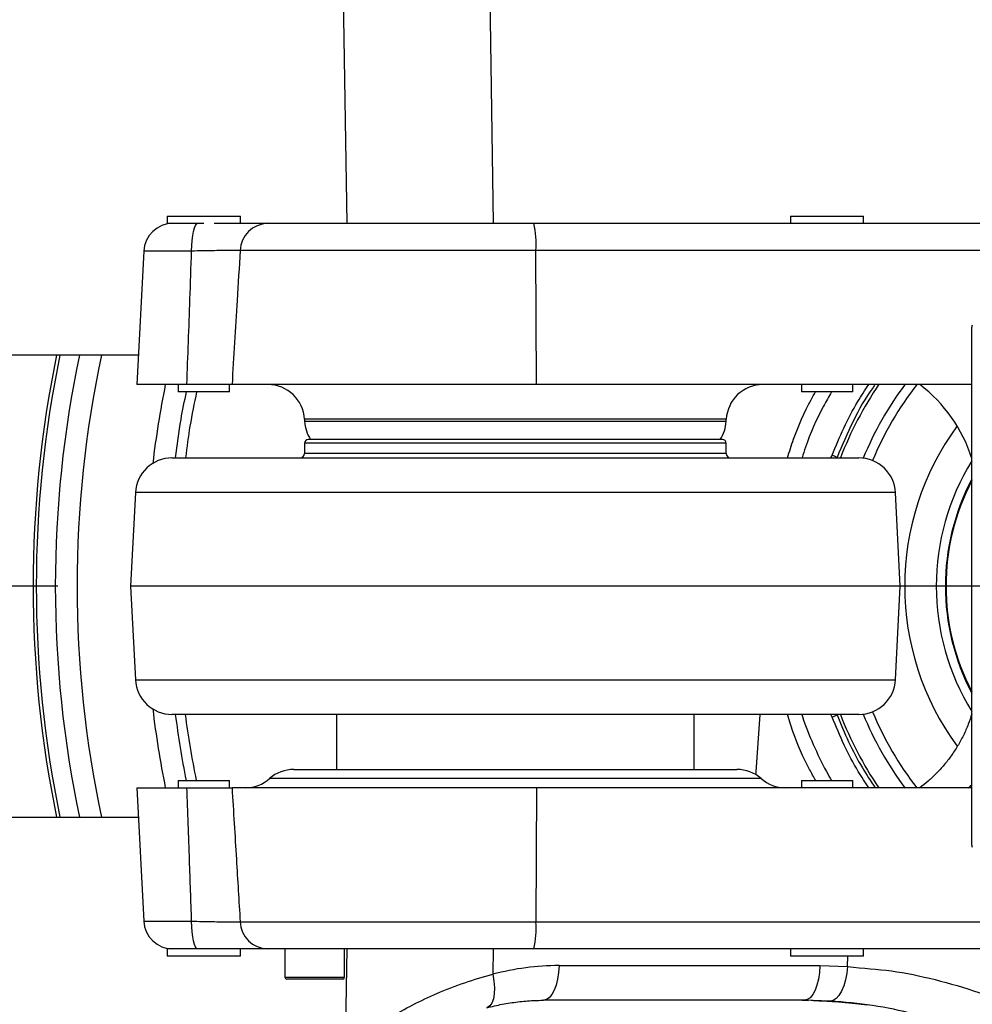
# Model space of a CAD drawing. Extents: x 0 to 16820, y 0 to 11880.
# Tile 22 of 78: x 7476 to 7736, y 6394 to 6662. Entities that reach past the tile are written whole.
import ezdxf

# ---------------------------------------------------------------- set-up
doc = ezdxf.new("R2010")
doc.units = 0
doc.header["$LTSCALE"] = 20
doc.linetypes.add('CENTERX2', pattern=[20.32, 12.7, -2.54, 2.54, -2.54])
doc.layers.get('0').update_dxf_attribs({"linetype": 'CONTINUOUS'})
doc.styles.add('SLDTEXTSTYLE0', font='TXT', dxfattribs={"width": 0.605})
doc.dimstyles.new('SLDDIMSTYLE1', dxfattribs={"dimtxt": 100, "dimasz": 100, "dimexe": 0, "dimexo": 0.0625, "dimgap": 25, "dimtad": 1, "dimdec": 4, "dimlfac": 20, "dimzin": 12, "dimtxsty": 'SLDTEXTSTYLE0', "dimsah": 1, "dimcen": 0.09, "dimadec": 1, "dimazin": 3, "dimtfac": 1, "dimtofl": 0, "dimtmove": 0, "dimatfit": 3, "dimtolj": 1, "dimtzin": 12})

# ---------------------------------------------------------------- blocks, each defined once
blk = doc.blocks.new('_D_2')
at = {"color": 7, "linetype": 'CONTINUOUS'}
for p, q in [((4317.75, 7120.33), (3817.21, 7208.59)), ((7831.16, 6507.87), (11826.43, 6507.87))]:
    blk.add_line(p, q, dxfattribs=at)
blk.add_arc((7791.16, 6507.87), 4005.26, 0, 170, dxfattribs=at)
for points in [[(3846.75, 7203.38), (3880.08, 7298.85), (3850.61, 7304.42)], [(11796.43, 6507.87), (11810.18, 6608.05), (11780.18, 6607.68)]]:
    blk.add_solid(points, dxfattribs=at)
at = {"color": 7, "linetype": 'CONTINUOUS', "insert": (8009.94, 10638.69), "char_height": 100, "attachment_point": 1, "rotation": 355, "style": 'SLDTEXTSTYLE0'}
blk.add_mtext('170°', dxfattribs=at)
blk = doc.blocks.new('_D_3')
at = {"color": 7, "linetype": 'CONTINUOUS'}
for p, q in [((7831.16, 6507.87), (11819.08, 6507.87)), ((4317.75, 5895.41), (3824.45, 5808.43))]:
    blk.add_line(p, q, dxfattribs=at)
blk.add_arc((7791.16, 6507.87), 3997.91, 190, 0, dxfattribs=at)
for points in [[(11789.08, 6507.87), (11772.83, 6408.07), (11802.82, 6407.69)], [(3853.99, 5813.64), (3857.85, 5712.6), (3887.32, 5718.17)]]:
    blk.add_solid(points, dxfattribs=at)
at = {"color": 7, "linetype": 'CONTINUOUS', "insert": (7986.83, 2641.21), "char_height": 100, "attachment_point": 1, "rotation": 5, "style": 'SLDTEXTSTYLE0'}
blk.add_mtext('170°', dxfattribs=at)

msp = doc.modelspace()

# ---------------------------------------------------------------- linework, layer by layer
at = {"color": 8, "linetype": 'CONTINUOUS'}
for p, q in [((7603.4860288, 6713.0224651), (7605.1285242, 6606.8716368)), ((7565.2556692, 6606.8716368), (7563.7846415, 6701.9417233)), ((7522.8419875, 6599.2903284), (7509.7674106, 6599.2903284)), ((7616.7525773, 6599.4296915), (7536.0891496, 6599.4296915)), ((7616.9312571, 6562.8716371), (7616.7525773, 6599.4296915)), ((7747.5650062, 6599.4296915), (7616.7525773, 6599.4296915)), ((7668.6900233, 6553.3949977), (7553.6394243, 6553.3949977)), ((7553.6680793, 6552.8482779), (7668.6613758, 6552.8482779)), ((7668.6647211, 6546.8716382), (7553.6647265, 6546.8716382)), ((7668.6647211, 6544.0716392), (7553.6647265, 6544.0716392)), ((7714.8271029, 6533.3949963), (7507.5023447, 6533.3949963)), ((7507.5023447, 6482.3482784), (7714.8271029, 6482.3482784)), ((7697.5660746, 6472.155208), (7697.198612, 6472.8716372)), ((7676.8836875, 6457.2232573), (7676.8836875, 6457.2229965)), ((7678.2105987, 6455.371639), (7544.1188489, 6455.371639)), ((7616.9312571, 6452.8716377), (7616.7525773, 6416.3135833)), ((7509.7674106, 6416.4529464), (7522.8419875, 6416.4529464)), ((7536.0891496, 6416.3135833), (7616.7525773, 6416.3135833)), ((7616.7525773, 6416.3135833), (7747.5650062, 6416.3135833)), ((7564.8379301, 6381.8739003), (7565.2556692, 6408.8716379)), ((7605.1285242, 6408.8716379), (7605.0216083, 6401.962789)), ((7701.7907773, 6404.1282183), (7701.8515443, 6406.8716339)), ((7623.0648284, 6404.3482787), (7694.2057808, 6404.3482787)), ((7694.2057808, 6404.3482787), (7701.7907773, 6404.1282183)), ((7548.290876, 6401.1716342), (7564.5608728, 6401.1716342))]:
    msp.add_line(p, q, dxfattribs=at)
at = {"color": 7, "linetype": 'CONTINUOUS'}
for p, q in [((7516.1647175, 6608.8716409), (7516.1647175, 6606.8716368)), ((7516.1647175, 6608.8716409), (7526.1647378, 6608.8716409)), ((7516.1647175, 6606.8716368), (7526.1647378, 6606.8716368)), ((7526.1647378, 6608.8716409), (7536.1647283, 6608.8716409)), ((7536.1647283, 6606.8716368), (7536.1647283, 6608.8716409)), ((7543.5836886, 6606.8716368), (7616.1947523, 6606.8716368)), ((7616.1947523, 6606.8716368), (7751.8616182, 6606.8716368)), ((7686.1647268, 6608.8716409), (7686.1647268, 6606.8716368)), ((7686.1647268, 6608.8716409), (7696.1647247, 6608.8716409)), ((7696.1647247, 6608.8716409), (7706.1647226, 6608.8716409)), ((7706.1647226, 6606.8716368), (7706.1647226, 6608.8716409)), ((7509.7674106, 6599.2903284), (7507.8587805, 6562.8716371)), ((7735.6647228, 6437.7202562), (7735.6647228, 6578.5498491)), ((7508.2780396, 6570.8716384), (7418.5613667, 6570.8716384)), ((7521.5509509, 6562.8716371), (7507.8587805, 6562.8716371)), ((7519.1647087, 6562.8716371), (7519.1647087, 6560.8716367)), ((7533.1647371, 6560.8716367), (7519.1647087, 6560.8716367)), ((7533.1647371, 6560.8716367), (7533.1647371, 6562.8716371)), ((7616.9312571, 6562.8716371), (7533.8639592, 6562.8716371)), ((7735.6647228, 6562.8716371), (7616.9312571, 6562.8716371)), ((7689.1647254, 6562.8716371), (7689.1647254, 6560.8716367)), ((7703.164724, 6560.8716367), (7689.1647254, 6560.8716367)), ((7703.164724, 6560.8716367), (7703.164724, 6562.8716371)), ((7553.6394243, 6553.3949977), (7553.6680793, 6552.8482779)), ((7668.6613758, 6552.8482779), (7668.6900233, 6553.3949977)), ((7667.6647265, 6547.8716365), (7554.6647285, 6547.8716365)), ((7553.6647265, 6546.8716382), (7553.6647265, 6544.0716392)), ((7668.6647211, 6544.0716392), (7668.6647211, 6546.8716382)), ((7517.4886559, 6542.8716375), (7704.8408066, 6542.8716375)), ((7526.3814305, 6542.8716375), (7526.3749634, 6542.8716338)), ((7507.5023447, 6533.3949963), (7506.1647271, 6507.8716374)), ((7716.1647205, 6507.8716374), (7714.8271029, 6533.3949963)), ((7506.1647271, 6507.8716374), (7507.5023447, 6482.3482784)), ((7716.1647205, 6507.8716374), (7506.1647271, 6507.8716374)), ((7714.8271029, 6482.3482784), (7716.1647205, 6507.8716374)), ((7704.8408066, 6472.8716372), (7517.4886559, 6472.8716372)), ((7526.3749634, 6472.871641), (7526.3814305, 6472.8716372)), ((7562.3647247, 6472.8716372), (7562.3647247, 6457.8716366)), ((7659.9647229, 6457.8716366), (7659.9647229, 6472.8716372)), ((7676.8836875, 6457.2232573), (7677.977172, 6472.8716372)), ((7676.8836875, 6457.2229965), (7677.9771944, 6472.8716372)), ((7550.733221, 6457.8716366), (7671.5962191, 6457.8716366)), ((7519.1647087, 6454.871638), (7519.1647087, 6452.8716377)), ((7519.1647087, 6454.871638), (7526.1647378, 6454.871638)), ((7526.1647378, 6454.871638), (7533.1647371, 6454.871638)), ((7533.1647371, 6452.8716377), (7533.1647371, 6454.871638)), ((7689.1647254, 6454.871638), (7689.1647254, 6452.8716377)), ((7689.1647254, 6454.871638), (7696.1647247, 6454.871638)), ((7696.1647247, 6454.871638), (7703.164724, 6454.871638)), ((7703.164724, 6452.8716377), (7703.164724, 6454.871638)), ((7507.8587805, 6452.8716377), (7509.7674106, 6416.4529464)), ((7507.8587805, 6452.8716377), (7521.5509509, 6452.8716377)), ((7616.9312571, 6452.8716377), (7533.8639592, 6452.8716377)), ((7735.6647228, 6452.8716377), (7616.9312571, 6452.8716377)), ((7418.5613667, 6444.8716364), (7508.2780396, 6444.8716364)), ((7735.6647228, 6437.1934256), (7735.6647228, 6437.7202562)), ((7516.1647175, 6408.8716379), (7516.1647175, 6406.8716339)), ((7536.1647283, 6408.8716379), (7516.1647175, 6408.8716379)), ((7536.1647283, 6406.8716339), (7536.1647283, 6408.8716379)), ((7616.1947523, 6408.8716379), (7543.5836886, 6408.8716379)), ((7548.290876, 6408.8716379), (7548.290876, 6401.1716342)), ((7564.5608728, 6401.1716342), (7564.5608728, 6408.8716379)), ((7751.8616182, 6408.8716379), (7616.1947523, 6408.8716379)), ((7686.1647268, 6408.8716379), (7686.1647268, 6406.8716339)), ((7706.1647226, 6406.8716339), (7706.1647226, 6408.8716379)), ((7536.1647283, 6406.8716339), (7516.1647175, 6406.8716339)), ((7706.1647226, 6406.8716339), (7686.1647268, 6406.8716339)), ((7564.0608792, 6400.6716407), (7548.7908696, 6400.6716407)), ((7689.985392, 6394.8716393), (7618.8444321, 6394.8716393)), ((7691.8485512, 6394.8077506), (7687.3744552, 6394.8716393)), ((7689.4173374, 6394.8716393), (7691.0686319, 6394.8604337)), ((7697.0386182, 6394.6662492), (7689.985392, 6394.8716393))]:
    msp.add_line(p, q, dxfattribs=at)
at = {"color": 7, "linetype": 'CENTERX2'}
msp.add_line((7791.1647235, 6507.8716374), (6833.3630896, 6507.8716374), dxfattribs=at)
at = {"color": 8, "linetype": 'CONTINUOUS', "flags": 128}
for points in [[(7522.8419875, 6599.2903284), (7522.8870784, 6600.7900706), (7522.9886745, 6602.2209174), (7523.1431698, 6603.5314596), (7523.3449911, 6604.674632), (7523.5868667, 6605.6093744), (7523.8601838, 6606.3021145), (7524.1550182, 6606.7279673), (7524.4608794, 6606.8716368)], [(7524.4608794, 6408.8716379), (7524.1550182, 6409.0153075), (7523.8601838, 6409.4411603), (7523.5868667, 6410.1339004), (7523.3449911, 6411.0686428), (7523.1431698, 6412.2118151), (7522.9886745, 6413.5223574), (7522.8870784, 6414.9532041), (7522.8419875, 6416.4529464)], [(7623.0648284, 6404.3482787), (7622.9473029, 6402.4735934), (7622.682405, 6400.6850368), (7622.2796713, 6399.0468628), (7621.7535411, 6397.6178935), (7621.122924, 6396.4494637), (7620.4104696, 6395.5835423), (7619.6417783, 6395.0512281), (7618.8444321, 6394.8716393)], [(7694.2057808, 6404.3482787), (7694.0882628, 6402.4735934), (7693.8233723, 6400.6850368), (7693.4206312, 6399.0468628), (7692.8945084, 6397.6178935), (7692.2638913, 6396.4494637), (7691.551437, 6395.5835423), (7690.7827308, 6395.0512281), (7689.985392, 6394.8716393)], [(7701.7907773, 6404.1282183), (7701.5809913, 6402.2400251), (7701.2246301, 6400.4399723), (7700.7347171, 6398.7938485), (7700.1291488, 6397.3618022), (7699.4300683, 6396.1961812), (7698.6630236, 6395.3395805), (7697.8560437, 6394.8233149), (7697.0386182, 6394.6662492)], [(7605.0216083, 6401.962789), (7605.3177391, 6400.0806904), (7605.4403757, 6398.290979), (7605.384854, 6396.6623938), (7605.153275, 6395.2574826), (7604.7545497, 6394.1302097), (7604.2039965, 6393.3238706), (7603.5227452, 6392.8694225), (7603.3569549, 6392.818453)]]:
    msp.add_lwpolyline(points, dxfattribs=at)
at = {"color": 7, "linetype": 'CONTINUOUS', "flags": 128}
for points in [[(7676.6835575, 6456.480874), (7676.8181597, 6456.8368367), (7676.8836875, 6457.2232573)], [(7676.6836618, 6456.4808181), (7676.8181597, 6456.8365722), (7676.8836875, 6457.2229965)]]:
    msp.add_lwpolyline(points, dxfattribs=at)
at = {"color": 7, "linetype": 'CONTINUOUS'}
for centre, radius, start, end in [((7791.1647235, 6507.8716374), 3487, 190, 170), ((7791.1647235, 6507.8716374), 1348, 190, 170), ((7517.75644, 6598.8716374), 8, 90, 177), ((7736.6647235, 6578.5498455), 1, 150, 180), ((7791.1647235, 6507.8716374), 305.5, 168.099114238, 191.900885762), ((7543.6531261, 6552.8716374), 10, 3, 90), ((7678.6763209, 6552.8716374), 10, 90, 177), ((7791.1647235, 6507.8716374), 97.8144467, 145.723813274, 159.033603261), ((7791.1647235, 6507.8716374), 92, 143.213599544, 157.688964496), ((7697.4568197, 6530.8716374), 40, 17.215642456, 53.130102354), ((7563.6543692, 6553.3716374), 10, 183, 213.367012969), ((7658.6750778, 6553.3716374), 10, 326.632987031, 357), ((7554.6647235, 6546.8716374), 1, 90, 180), ((7667.6647235, 6546.8716374), 1, 0, 90), ((7517.4886415, 6532.8716374), 10, 90, 177), ((7552.4647235, 6544.0716374), 1.2, 270, 0), ((7669.8647235, 6544.0716374), 1.2, 180, 270), ((7704.8408056, 6532.8716374), 10, 3, 90), ((7791.1647235, 6507.8716374), 62.5341146, 152.562695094, 207.437304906), ((7517.4886415, 6482.8716374), 10, 183, 270), ((7704.8408056, 6482.8716374), 10, 270, 357), ((7791.1647235, 6507.8716374), 275, 187.312021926, 191.111987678), ((7791.1647235, 6507.8716374), 97.8144467, 200.966396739, 214.2159374), ((7791.1647235, 6507.8716374), 92, 202.311035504, 216.774065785), ((7550.733226, 6447.8716374), 10, 90, 131.409622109), ((7671.596221, 6447.8716374), 10, 48.590377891, 90), ((7537.5044695, 6462.8716374), 10, 270, 311.409622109), ((7684.8249775, 6462.8716374), 10, 228.590377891, 270), ((7736.6647235, 6437.1934293), 1, 180, 210), ((7517.75644, 6416.8716374), 8, 183, 270), ((7548.7908726, 6401.1716374), 0.5, 180, 270), ((7564.0608726, 6401.1716374), 0.5, 270, 0)]:
    msp.add_arc(centre, radius, start, end, dxfattribs=at)
at = {"color": 8, "linetype": 'CONTINUOUS'}
for centre, radius, start, end in [((7543.8117163, 6599.1472727), 7.7277291, 91.690913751, 177.905593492), ((7590.373343, 6601.1942656), 26.4381868, 356.173040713, 12.400351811), ((7791.1647235, 6507.8716374), 311.5748434, 168.334442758, 191.665557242), ((7791.1647235, 6507.8716374), 310.703286, 168.301257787, 191.698742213), ((7791.1647235, 6507.8716374), 299.5705524, 167.860005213, 192.139994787), ((7791.1647235, 6507.8716374), 280.9294476, 168.709783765, 173.148746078), ((7791.1647235, 6507.8716374), 89.4127513, 141.951244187, 157.460382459), ((7791.1647235, 6507.8716374), 73.8125345, 143.694069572, 216.282870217), ((7694.0358259, 6534.1230844), 10.1019081, 61.257815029, 69.545493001), ((7791.1647235, 6507.8716374), 65.1837427, 148.36856193, 211.63143807), ((7791.1647235, 6507.8716374), 62.7160508, 152.244252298, 207.755747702), ((7791.1647235, 6507.8716374), 62.5359421, 152.559470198, 207.440529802), ((7791.1647235, 6507.8716374), 280.9294476, 186.851253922, 191.290216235), ((7781.8054456, 6507.4528434), 263, 187.555556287, 191.532780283), ((7694.0358259, 6481.6201904), 10.1019081, 290.454506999, 298.742184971), ((7791.1647235, 6507.8716374), 89.4127513, 202.539617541, 218.000589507), ((7543.8117163, 6416.596002), 7.7277291, 182.094406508, 268.309086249), ((7590.373343, 6414.5490092), 26.4381868, 347.599648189, 3.826959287)]:
    msp.add_arc(centre, radius, start, end, dxfattribs=at)
msp.add_ellipse((7620.4852685, 6324.3482778), major_axis=(17.1446508, 78.4294085), ratio=0.9200700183, start_param=0.1984790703, end_param=0.4432974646, dxfattribs=at)
at = {"color": 7, "linetype": 'CONTINUOUS'}
for points, knots in [([(7528.9504205, 6606.8716368), (7530.1849956, 6606.8716368), (7532.7352539, 6606.8716368), (7536.1974257, 6606.8716368), (7539.2718583, 6606.8716368), (7541.8484814, 6606.8716368), (7542.9996705, 6606.8716368), (7543.5836886, 6606.8716368)], [0, 0, 0, 0, 0.1871483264, 0.3865917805, 0.5918318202, 0.7929292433, 1, 1, 1, 1]), ([(7518.4914445, 6542.8716375), (7518.9248421, 6546.3879343), (7519.6741418, 6552.4672476), (7520.9080245, 6558.3791853), (7521.4282249, 6560.8716367)], [0, 0, 0, 0, 0.5784036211, 1, 1, 1, 1]), ([(7533.8639592, 6562.8716371), (7533.4713294, 6562.8716371), (7532.6746634, 6562.8716371), (7530.9170376, 6562.8716371), (7528.7827862, 6562.8716371), (7526.4466376, 6562.8716371), (7524.0106447, 6562.8716371), (7522.3763869, 6562.8716371), (7521.5509509, 6562.8716371)], [0, 0, 0, 0, 0.1731887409, 0.3514088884, 0.5246077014, 0.7028210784, 0.849899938, 1, 1, 1, 1]), ([(7735.6647228, 6472.9831724), (7735.3613061, 6472.0525912), (7734.7127675, 6470.0635181), (7733.4035785, 6467.1515638), (7731.8347266, 6464.2602332), (7730.0573085, 6461.5530224), (7728.1044205, 6459.037779), (7725.9939894, 6456.7305158), (7723.809778, 6454.6595803), (7722.2610809, 6453.4511087), (7721.5184693, 6452.8716377)], [0, 0, 0, 0, 0.117422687, 0.25098539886, 0.38250854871, 0.51195525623, 0.63925728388, 0.76431401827, 0.88698685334, 1, 1, 1, 1]), ([(7521.5509509, 6452.8716377), (7522.5036489, 6452.8716377), (7524.4366338, 6452.8716377), (7527.07972, 6452.8716377), (7529.4712762, 6452.8716377), (7531.3749182, 6452.8716377), (7532.8706855, 6452.8716377), (7533.5306399, 6452.8716377), (7533.8639592, 6452.8716377)], [0, 0, 0, 0, 0.1735028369, 0.3520300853, 0.5255391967, 0.704091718, 0.8505473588, 1, 1, 1, 1]), ([(7543.5836886, 6408.8716379), (7543.0182797, 6408.8716379), (7541.8707336, 6408.8716379), (7539.3261065, 6408.8716379), (7536.230563, 6408.8716379), (7532.7719357, 6408.8716379), (7530.1873819, 6408.8716379), (7528.9546822, 6408.8716379)], [0, 0, 0, 0, 0.2011082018, 0.4081664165, 0.6076081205, 0.8128491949, 1, 1, 1, 1]), ([(7603.3836429, 6392.8253448), (7604.0721211, 6393.0016116), (7606.1673432, 6393.5380384), (7609.7046054, 6394.2107791), (7613.9195404, 6394.7145221), (7616.9709534, 6394.8637704), (7618.5869594, 6394.8705579), (7618.8444321, 6394.8716393)], [0, 0, 0, 0, 0.1351965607, 0.4114390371, 0.6878606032, 0.9502679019, 1, 1, 1, 1]), ([(7707.2538634, 6393.554928), (7704.9523597, 6393.8427523), (7699.7907611, 6394.4882579), (7694.6803067, 6394.6938371), (7691.8485512, 6394.8077506)], [0, 0, 0, 0, 0.4458897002, 1, 1, 1, 1]), ([(7692.4920281, 6394.798646), (7694.4538727, 6394.7397839), (7698.8599905, 6394.6075852), (7703.3138365, 6394.0752953), (7705.7845865, 6393.7800101)], [0, 0, 0, 0, 0.4452547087, 1, 1, 1, 1])]:
    msp.add_open_spline(points, degree=3, knots=knots, dxfattribs=at)
at = {"color": 8, "linetype": 'CONTINUOUS'}
for points, knots in [([(7521.5509509, 6562.8716371), (7521.8342758, 6570.6328078), (7522.2774333, 6582.7722978), (7522.692343, 6594.9119504), (7522.8419875, 6599.2903284)], [0, 0, 0, 0, 0.6393325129, 1, 1, 1, 1]), ([(7536.0891496, 6599.4296915), (7535.6982307, 6599.4363385), (7534.9047455, 6599.4498306), (7533.1419033, 6599.4491486), (7531.0014485, 6599.433062), (7528.5405173, 6599.4007756), (7525.8001423, 6599.3540531), (7523.8374071, 6599.3117717), (7522.8419875, 6599.2903284)], [0, 0, 0, 0, 0.1651098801, 0.3351391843, 0.4989117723, 0.6674671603, 0.8313528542, 1, 1, 1, 1]), ([(7536.0891496, 6599.4296915), (7535.8147458, 6594.9003597), (7535.0764822, 6582.7145212), (7534.3318318, 6570.5283517), (7533.8639592, 6562.8716371)], [0, 0, 0, 0, 0.3716881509, 1, 1, 1, 1]), ([(7524.2100035, 6560.8716367), (7523.5596123, 6557.7866462), (7522.3128342, 6551.8728225), (7521.5524752, 6545.7841218), (7521.1887633, 6542.8716375)], [0, 0, 0, 0, 0.5216575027, 1, 1, 1, 1]), ([(7685.3864168, 6542.8716375), (7685.9185137, 6544.584047), (7687.6154448, 6550.0451594), (7690.272307, 6556.0556218), (7692.6282844, 6560.166578), (7693.0323516, 6560.8716367)], [0, 0, 0, 0, 0.2745506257, 0.8755801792, 1, 1, 1, 1]), ([(7697.4358906, 6560.8716367), (7696.6887784, 6559.578578), (7693.9017049, 6554.7548719), (7691.1802249, 6548.7073381), (7689.6679796, 6543.8422689), (7689.3662711, 6542.8716375)], [0, 0, 0, 0, 0.226706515, 0.8457199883, 1, 1, 1, 1]), ([(7697.5660746, 6543.5880667), (7698.5926315, 6546.082351), (7700.6559849, 6551.0957993), (7704.030417, 6557.5347189), (7706.5335581, 6561.3414021), (7707.5397869, 6562.8716371)], [0, 0, 0, 0, 0.3719016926, 0.7475130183, 1, 1, 1, 1]), ([(7709.2806746, 6562.8716371), (7709.0920873, 6562.6187158), (7706.7543149, 6559.4834445), (7703.1170248, 6552.8744409), (7700.2999531, 6546.2750997), (7698.8935222, 6542.9803601)], [0, 0, 0, 0, 0.0420902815, 0.5217608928, 1, 1, 1, 1]), ([(7697.244366, 6542.8716375), (7697.2758683, 6542.9241158), (7697.4081362, 6543.1444546), (7697.4977807, 6543.3962453), (7697.5660746, 6543.5880667)], [0, 0, 0, 0, 0.2381707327, 1, 1, 1, 1]), ([(7693.0854817, 6454.871638), (7692.5207391, 6455.8528301), (7690.0727569, 6460.1059905), (7687.4599854, 6466.14488), (7685.8582503, 6471.3109527), (7685.3743617, 6472.8716372)], [0, 0, 0, 0, 0.1730645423, 0.7501805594, 1, 1, 1, 1]), ([(7689.2777284, 6472.8716372), (7689.3392956, 6472.6694321), (7690.1892057, 6469.8780767), (7692.414716, 6464.6479835), (7695.0567363, 6458.8280585), (7696.9332536, 6455.6650855), (7697.4039872, 6454.871638)], [0, 0, 0, 0, 0.0320533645, 0.4424830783, 0.8601441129, 1, 1, 1, 1]), ([(7707.5434526, 6452.8716377), (7706.5776052, 6454.3339595), (7704.1102232, 6458.0696498), (7700.7223622, 6464.5026233), (7698.6248621, 6469.5881223), (7697.5660746, 6472.155208)], [0, 0, 0, 0, 0.2415864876, 0.6171639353, 1, 1, 1, 1]), ([(7698.8935222, 6472.7629146), (7699.9035502, 6470.3036656), (7701.9340875, 6465.3596474), (7705.4319825, 6458.7100763), (7708.0949136, 6454.6692788), (7709.2795794, 6452.8716377)], [0, 0, 0, 0, 0.3545995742, 0.7128788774, 1, 1, 1, 1]), ([(7734.7006437, 6452.8716377), (7734.8725029, 6452.9941897), (7735.20635, 6453.2322546), (7735.5149737, 6453.5134208), (7735.6647228, 6453.6498471)], [0, 0, 0, 0, 0.5147841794, 1, 1, 1, 1]), ([(7522.8419875, 6416.4529464), (7522.6523597, 6421.9885686), (7522.2365047, 6434.1282229), (7521.7924946, 6446.2677013), (7521.5509509, 6452.8716377)], [0, 0, 0, 0, 0.4559950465, 1, 1, 1, 1]), ([(7533.8639592, 6452.8716377), (7534.2612392, 6446.3721741), (7535.00612, 6434.1859936), (7535.7445562, 6422.0001453), (7536.0891496, 6416.3135833)], [0, 0, 0, 0, 0.5333470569, 1, 1, 1, 1]), ([(7522.8419875, 6416.4529464), (7523.8094688, 6416.432084), (7525.7725157, 6416.3897537), (7528.4908811, 6416.3432536), (7530.9786329, 6416.310451), (7533.1041081, 6416.2942914), (7534.8892919, 6416.2933697), (7535.6852972, 6416.3067797), (7536.0891496, 6416.3135833)], [0, 0, 0, 0, 0.1638880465, 0.3325334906, 0.4963057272, 0.6648604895, 0.8299673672, 1, 1, 1, 1]), ([(7701.7907773, 6404.1282183), (7701.7907972, 6404.1282158), (7706.1786152, 6403.5797382), (7713.6127577, 6403.2051315), (7725.8162563, 6400.638189), (7737.6394146, 6397.161262), (7748.6318915, 6392.743969), (7758.6160727, 6387.7341774), (7767.6520484, 6382.2954455), (7776.4176051, 6376.1473734), (7781.9174201, 6371.4432759), (7784.6746503, 6369.0849638)], [0, 0, 0, 0, 0.0000006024, 0.1330411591, 0.267014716, 0.4039211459, 0.5418375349, 0.654905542, 0.768543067, 0.8839633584, 1, 1, 1, 1]), ([(7564.8379301, 6381.8739003), (7566.7761668, 6383.3339088), (7570.6525721, 6386.2538744), (7576.8086633, 6390.1681877), (7583.178933, 6393.7173237), (7590.0495471, 6396.9607297), (7597.3585579, 6399.8386495), (7602.4586328, 6401.2523516), (7605.0216083, 6401.962789)], [0, 0, 0, 0, 0.1563252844, 0.3126450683, 0.4728208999, 0.6329843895, 0.815561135, 1, 1, 1, 1]), ([(7774.3805491, 6361.9591987), (7771.8704792, 6364.1060557), (7766.8377032, 6368.4105772), (7758.7362537, 6374.1220269), (7750.2417135, 6379.2635976), (7740.9297788, 6383.9486864), (7730.8258164, 6388.0279838), (7719.8820146, 6391.3135238), (7708.5931284, 6393.6722465), (7700.8994299, 6394.3341142), (7697.0386182, 6394.6662492)], [0, 0, 0, 0, 0.11310721, 0.2267838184, 0.3422151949, 0.4582411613, 0.5913141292, 0.7252950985, 0.8621490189, 1, 1, 1, 1])]:
    msp.add_open_spline(points, degree=3, knots=knots, dxfattribs=at)

# ---------------------------------------------------------------- dimensions: what is measured, and where the dimension line sits
at = {"color": 7, "linetype": 'CONTINUOUS'}
for base, line1, line2, picture, middle in [((8140.2463275, 10497.8926284), ((6833.3630896, 6507.8716374), (7791.1647235, 6507.8716374)), ((4357.1400888, 7113.3828329), (6463.6438724, 6741.9493809)), '_D_2', (8140.2463275, 10497.8926284)), ((8139.6056329, 2525.1738183), ((4357.1400888, 5902.3604418), (6463.6438724, 6273.7938939)), ((6833.3630896, 6507.8716374), (7791.1647235, 6507.8716374)), '_D_3', (8139.6056329, 2525.1738183))]:
    dim = msp.add_angular_dim_2l(base=base, line1=line1, line2=line2, dimstyle='SLDDIMSTYLE1', dxfattribs=at)
    dim.commit()
    dim.dimension.update_dxf_attribs({"geometry": picture, "text_midpoint": middle, "dimtype": 162})

doc.saveas('drawing.dxf')
